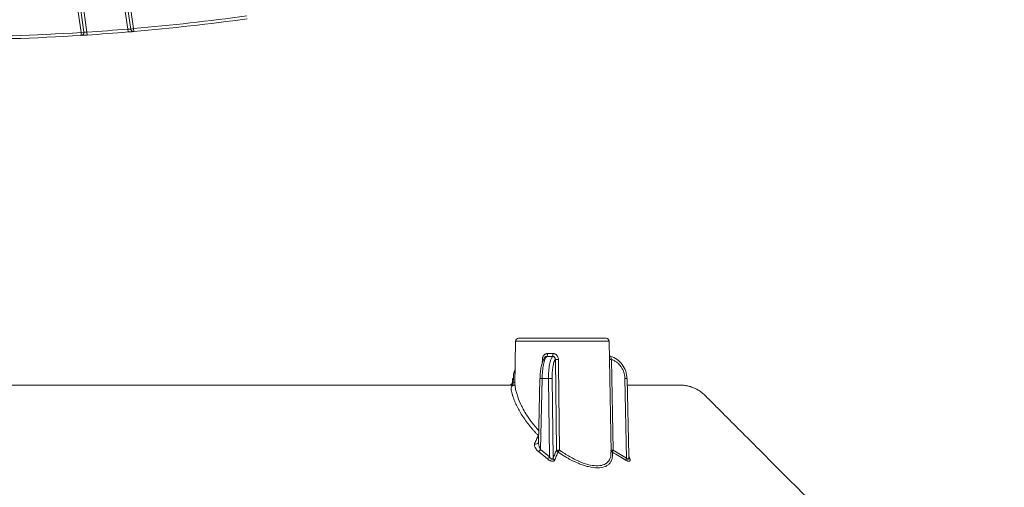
# Model space of a CAD drawing. Header units: millimetres. Extents: x 0 to 420, y 0 to 297.
# Tile 45 of 106: x 98 to 140, y 167 to 187. Entities that reach past the tile are written whole.
import ezdxf

# ---------------------------------------------------------------- set-up
doc = ezdxf.new("R2010")
doc.units = ezdxf.units.MM

msp = doc.modelspace()

# ---------------------------------------------------------------- linework, layer by layer
at = {"color": 7, "linetype": 'Continuous', "lineweight": 15}
for p, q in [((97.82630065, 203.31560027), (100.27310548, 186.29769884)), ((100.39683316, 186.31548819), (97.95002833, 203.33338962)), ((98.07720493, 203.3271912), (100.52338156, 186.31365905)), ((102.27266257, 186.44382221), (99.83280678, 203.41339199)), ((99.95653446, 203.43118134), (102.39845401, 186.44725782)), ((102.52218169, 186.46504717), (100.08026214, 203.4489707)), ((100.39683316, 186.31548819), (100.27310548, 186.29769884)), ((100.2808954, 186.1729418), (100.27310548, 186.29769884)), ((100.53150192, 186.18892309), (100.52338156, 186.31365905)), ((102.28309251, 186.3192581), (102.27266257, 186.44382221)), ((102.41916637, 186.33075047), (102.28309251, 186.3192581)), ((102.40353142, 186.42571378), (102.39595477, 186.44718242)), ((102.52218169, 186.46504717), (102.39845401, 186.44725782)), ((102.52218169, 186.46504717), (102.53294107, 186.34051109)), ((100.48351005, 186.18581102), (100.32735348, 186.17585413)), ((118.870879, 173.10104612), (118.83787665, 171.21031228)), ((122.9578093, 168.36656723), (122.87516746, 173.10104612)), ((120.62257755, 168.44671313), (120.57170126, 172.32140247)), ((122.97377962, 172.32140247), (123.04523069, 168.44671313)), ((118.73851199, 171.50899116), (118.73444397, 171.34426627)), ((118.77509806, 171.50808964), (118.77111573, 171.34668026)), ((118.84922016, 171.23442236), (118.85118339, 171.21007387)), ((119.91218332, 171.50858138), (119.85343177, 168.76031552)), ((119.93976164, 168.46547369), (120.00480894, 171.50808964)), ((120.27889345, 171.50808964), (120.32030377, 168.1531081)), ((120.4319619, 171.50808964), (120.47401298, 168.10120735)), ((123.62297851, 168.10120735), (123.55014536, 171.50808964)), ((123.71339503, 168.20495669), (123.64277098, 171.50858138)), ((120.23411173, 168.06622688), (119.85438172, 168.37859247)), ((119.93976164, 168.46547369), (120.32030377, 168.1531081)), ((122.94575799, 168.27912722), (122.94943113, 168.36641822)), ((123.7154961, 168.1068996), (123.71549982, 168.10687725))]:
    msp.add_line(p, q, dxfattribs=at)
at = {"color": 8, "linetype": 'Continuous', "lineweight": 15}
for p, q in [((122.87516746, 173.10104612), (118.870879, 173.10104612)), ((120.01303438, 172.17134777), (120.01601461, 172.32140247)), ((118.77111573, 171.34668026), (118.84025711, 171.34668026)), ((123.71337641, 168.20577625), (123.76173068, 168.06622688))]:
    msp.add_line(p, q, dxfattribs=at)
at = {"color": 7, "linetype": 'Continuous', "lineweight": 15}
for centre, radius, start, end in [((94.37302399, 280.78867546), 94.8, 274.9378487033, 277.8856263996), ((100.27310548, 186.29769884), 0.125, 273.572949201, 0), ((100.27310548, 186.29769884), 0.125, 0, 8.181818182), ((94.37302399, 280.78867546), 94.8, 273.7247199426, 274.7862983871), ((102.52218169, 186.46504717), 0.125, 188.181818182, 274.937848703), ((94.37302399, 280.78867546), 94.8, 266.4270507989, 273.5729492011), ((118.99586115, 173.09886302), 0.125, 90, 179.000000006), ((122.75018683, 173.09886302), 0.125, 0.999999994, 90), ((120.04690311, 172.55509335), 0.1886432, 327.192441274, 4.820164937), ((120.19693087, 172.55133362), 0.27569805, 339.078022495, 4.079047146), ((122.96725563, 172.57008088), 0.12205924, 228.28023964, 253.775276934), ((120.08000816, 175.58255008), 3.26177543, 268.875828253, 270.062876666), ((120.63733529, 175.32282079), 3.00213587, 268.747274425, 271.252725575), ((122.90929489, 175.62156162), 3.30078911, 269.644019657, 271.11941051), ((118.66116467, 171.33259447), 0.11084965, 281.223808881, 7.30037953), ((120.35542767, 168.51953945), 2.98953001, 88.533024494, 91.466975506), ((119.7502951, 168.82052724), 0.11759604, 236.152133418, 331.370800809), ((119.60303266, 168.71099116), 0.41673161, 307.095383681, 323.903280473), ((119.98500305, 168.3995543), 0.41612776, 306.77220709, 323.684094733), ((120.59831662, 168.12691174), 0.12693349, 191.683353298, 242.501635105), ((123.8746875, 167.94619733), 0.29561042, 148.37397829, 166.676844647)]:
    msp.add_arc(centre, radius, start, end, dxfattribs=at)
at = {"color": 8, "linetype": 'Continuous', "lineweight": 15}
for centre, radius, start, end in [((118.8360787, 174.72567605), 3.21816422, 268.262668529, 268.914243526), ((119.94858176, 169.64082978), 1.86810622, 88.275223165, 91.116429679), ((123.60349799, 170.18229029), 1.32687242, 88.303902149, 92.304445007), ((123.79096048, 168.14512629), 0.08413976, 205.544516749, 249.671883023)]:
    msp.add_arc(centre, radius, start, end, dxfattribs=at)
at = {"color": 7, "linetype": 'Continuous', "lineweight": 15}
for points in [[(107.36206058, 187.00893056), (105.74756725, 186.78531391), (104.1460384, 186.60534144), (102.52218169, 186.46504717)], [(100.27310548, 186.29769884), (96.34204933, 186.05224099), (92.40399865, 186.05224099), (88.47294249, 186.29769884)], [(102.27266257, 186.44382221), (101.68026913, 186.3942202), (101.11659229, 186.35227728), (100.52338156, 186.31365905)], [(120.45445045, 172.45288429), (120.37047695, 172.45246924), (120.28682086, 172.45246917), (120.2054565, 172.45288429)], [(120.23487996, 172.5709437), (120.31250659, 172.5709437), (120.39172019, 172.5709437), (120.47193173, 172.5709437)], [(120.70296881, 172.3214), (120.71826489, 171.0298385), (120.73415675, 169.738277), (120.75064024, 168.4467155)], [(120.27889291, 171.50809027), (120.23321445, 171.50860185), (120.14185751, 171.50962501), (120.05049133, 171.50860185), (120.00480824, 171.50809027)]]:
    msp.add_open_spline(points, degree=3, dxfattribs=at)
for points, knots in [([(100.52338156, 186.31365905), (100.49030106, 186.31405114), (100.45731866, 186.31452058), (100.41057177, 186.31524655), (100.39683316, 186.31548819), (100.39683316, 186.31548819)], [0, 0, 0, 0, 0.5, 0.5, 1, 1, 1, 1]), ([(102.39845401, 186.44725782), (102.39845401, 186.44725782), (102.38478206, 186.44684122), (102.33831842, 186.44552189), (102.30558042, 186.44463502), (102.27266257, 186.44382221)], [0, 0, 0, 0, 0.5, 0.5, 1, 1, 1, 1]), ([(102.53294107, 186.34051109), (102.53249214, 186.3404723), (102.53159839, 186.34039507), (102.52486613, 186.33981366), (102.51250648, 186.33874745), (102.49197779, 186.33697968), (102.4608428, 186.33430773), (102.42291188, 186.33106654), (102.37934144, 186.32736314), (102.33216911, 186.32337486), (102.29939915, 186.32062598), (102.28309251, 186.3192581)], [0, 0, 0, 0, 0.0838690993, 0.1669735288, 0.2507490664, 0.375790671, 0.4998654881, 0.6237294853, 0.7491905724, 0.8751949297, 1, 1, 1, 1]), ([(100.53150192, 186.18892309), (100.49946593, 186.18684717), (100.43558072, 186.18270746), (100.37255368, 186.17870268), (100.35446919, 186.17756455), (100.35442195, 186.17756158)], [0, 0, 0, 0, 0.5008079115, 0.9986960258, 1, 1, 1, 1]), ([(120.87302399, 173.22386302), (120.37518423, 173.22386302), (119.89769708, 173.22386302), (119.19364459, 173.22386302), (118.99586221, 173.22386302), (118.99586115, 173.22386302)], [0, 0, 0, 0, 0.5, 0.5, 1, 1, 1, 1]), ([(122.75018683, 173.22386302), (122.75018576, 173.22386302), (122.55240339, 173.22386302), (121.8483509, 173.22386302), (121.37086374, 173.22386302), (120.87302399, 173.22386302)], [0, 0, 0, 0, 0.5, 0.5, 1, 1, 1, 1]), ([(120.00480824, 171.50809027), (120.00669107, 171.6154963), (120.01289543, 171.71979364), (120.03387548, 171.92205162), (120.04825123, 172.01575791), (120.1022366, 172.26992237), (120.15166815, 172.39468773), (120.2054565, 172.45288393)], [0, 0, 0, 0, 0.25, 0.25, 0.5, 0.5, 1, 1, 1, 1]), ([(120.01601282, 172.3214), (120.01652794, 172.3320769), (120.01755135, 172.35328879), (120.0231894, 172.38457411), (120.03327726, 172.41999764), (120.05004568, 172.45822084), (120.07614191, 172.49647863), (120.10876145, 172.52846798), (120.14739747, 172.55229497), (120.18992697, 172.56822603), (120.21997577, 172.57004266), (120.23487996, 172.5709437)], [0, 0, 0, 0, 0.08440537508, 0.16768878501, 0.25094635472, 0.37683107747, 0.50000135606, 0.62458296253, 0.74970327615, 0.87585290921, 1, 1, 1, 1]), ([(120.2054565, 172.45288393), (120.19875, 172.45263301), (120.18541424, 172.45213407), (120.16612141, 172.4465987), (120.14845866, 172.43803606), (120.13299652, 172.42680811), (120.11276523, 172.40655574), (120.09163405, 172.37095587), (120.08632362, 172.3382055), (120.08359864, 172.3214)], [0, 0, 0, 0, 0.1059824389, 0.2107442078, 0.3125847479, 0.410054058, 0.5021258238, 0.7445212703, 1, 1, 1, 1]), ([(120.4544505, 172.45288396), (120.4022321, 172.39468862), (120.3561746, 172.26992221), (120.30897623, 172.01575801), (120.29709125, 171.92205163), (120.28144964, 171.71979363), (120.27798054, 171.61549631), (120.27889291, 171.50809027)], [0, 0, 0, 0, 0.5, 0.5, 0.75, 0.75, 1, 1, 1, 1]), ([(120.57170269, 172.3214), (120.5718226, 172.32984395), (120.57206019, 172.34657418), (120.56684781, 172.37121348), (120.55742493, 172.39396738), (120.53927875, 172.42032674), (120.50541248, 172.44710794), (120.47192522, 172.45090338), (120.4544505, 172.45288396)], [0, 0, 0, 0, 0.12983278, 0.2572411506, 0.3814946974, 0.501695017, 0.7399685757, 1, 1, 1, 1]), ([(120.47193173, 172.5709437), (120.48221683, 172.57056659), (120.50280026, 172.5698119), (120.53337678, 172.56277495), (120.56762187, 172.54980866), (120.60403778, 172.52849258), (120.63880992, 172.49668543), (120.66683199, 172.45844594), (120.68693356, 172.4154204), (120.70011411, 172.36918517), (120.7020149, 172.33736766), (120.70296881, 172.3214)], [0, 0, 0, 0, 0.0828008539, 0.1657082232, 0.2504849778, 0.3752828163, 0.4995795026, 0.6224133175, 0.7486337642, 0.8738514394, 1, 1, 1, 1]), ([(122.89713178, 172.46636841), (122.89501894, 172.46743622), (122.88943472, 172.47025842), (122.88748015, 172.46881526), (122.8862651, 172.46791814)], [0, 0, 0, 0, 0.3783583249, 1, 1, 1, 1]), ([(122.9375698, 172.45009635), (122.9308634, 172.4521594), (122.91723457, 172.45635196), (122.90363851, 172.46359758), (122.89878445, 172.46566464), (122.89713178, 172.46636841)], [0, 0, 0, 0, 0.3898524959, 0.792261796, 1, 1, 1, 1]), ([(122.93314951, 172.45288393), (122.93430872, 172.45263301), (122.93661378, 172.45213407), (122.94015258, 172.4465987), (122.94356204, 172.43803606), (122.9468489, 172.42680811), (122.95195311, 172.40655574), (122.96032188, 172.37095587), (122.96921506, 172.3382055), (122.9737785, 172.3214)], [0, 0, 0, 0, 0.105982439, 0.2107442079, 0.312584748, 0.4100540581, 0.5021258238, 0.7445212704, 1, 1, 1, 1]), ([(123.63852069, 171.50809027), (123.6363353, 171.6154963), (123.61791798, 171.71979364), (123.54886574, 171.92205162), (123.49952896, 172.01575791), (123.30980799, 172.26992237), (123.13117158, 172.39468773), (122.93314951, 172.45288393)], [0, 0, 0, 0, 0.25, 0.25, 0.5, 0.5, 1, 1, 1, 1]), ([(119.91643336, 171.50809027), (119.91703628, 171.53042876), (119.91823888, 171.57498523), (119.92170237, 171.64127041), (119.92637738, 171.70672181), (119.93432398, 171.79233142), (119.94730255, 171.895584), (119.96747453, 172.00965498), (119.99172454, 172.11208807), (120.01964841, 172.1995323), (120.05033044, 172.2724441), (120.0725245, 172.30510384), (120.08359863, 172.3214)], [0, 0, 0, 0, 0.0625697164, 0.1248018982, 0.1870634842, 0.2497208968, 0.3744280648, 0.4993724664, 0.6238215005, 0.7491638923, 0.8748408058, 1, 1, 1, 1]), ([(120.57170269, 172.3214), (120.56638919, 172.31371735), (120.55577774, 172.29837456), (120.54060071, 172.26926158), (120.52604685, 172.23577483), (120.50771376, 172.18523885), (120.48690509, 172.11208416), (120.46611885, 172.00981845), (120.44975775, 171.89565075), (120.43845004, 171.771939), (120.43181335, 171.64180981), (120.4319129, 171.55267874), (120.4319627, 171.50809027)], [0, 0, 0, 0, 0.0626555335, 0.1251275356, 0.1877911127, 0.2510179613, 0.3761119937, 0.5008085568, 0.6255046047, 0.7504593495, 0.8751654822, 1, 1, 1, 1]), ([(123.5501458, 171.50809027), (123.54920036, 171.53042876), (123.54731457, 171.57498523), (123.53826007, 171.64127041), (123.52463546, 171.70672181), (123.49997843, 171.79233142), (123.4575723, 171.895584), (123.38895184, 172.00965498), (123.30443225, 172.11208807), (123.20532621, 172.1995323), (123.09507778, 172.2724441), (123.01415592, 172.30510384), (122.9737785, 172.3214)], [0, 0, 0, 0, 0.0625697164, 0.1248018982, 0.1870634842, 0.2497208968, 0.3744280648, 0.4993724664, 0.6238215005, 0.7491638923, 0.8748408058, 1, 1, 1, 1]), ([(118.84997267, 171.90330569), (118.83844873, 171.87621811), (118.78782662, 171.75722839), (118.78064489, 171.61665895), (118.77509806, 171.50808964)], [0, 0, 0, 0, 0.2276464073, 1, 1, 1, 1]), ([(118.84947721, 171.87479977), (118.83520365, 171.8407048), (118.78841498, 171.7289416), (118.78055809, 171.59864052), (118.77509806, 171.50808964)], [0, 0, 0, 0, 0.3050643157, 1, 1, 1, 1]), ([(118.83811507, 171.22386489), (118.39798129, 171.22386489), (117.4830707, 171.22386489), (115.91205154, 171.22386489), (114.17243244, 171.22386489), (111.85640121, 171.22386489), (108.9405763, 171.22386489), (105.48806681, 171.22386489), (101.93504625, 171.22386489), (98.377935, 171.22386489), (94.55931292, 171.22386489), (90.42605511, 171.22386489), (85.98546836, 171.22386489), (81.60924445, 171.22386489), (78.0885164, 171.22386489), (75.41638185, 171.22386489), (73.59292739, 171.22386489), (71.92149247, 171.22386489), (70.68682393, 171.22386489), (70.06968759, 171.22386489), (69.90793388, 171.22386489)], [0, 0, 0, 0, 0.0343020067, 0.071303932, 0.1088187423, 0.1477198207, 0.2137553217, 0.2823439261, 0.3526994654, 0.4226675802, 0.4904907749, 0.5754795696, 0.6636986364, 0.7503499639, 0.8335443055, 0.8733755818, 0.9115167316, 0.9491020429, 0.9866594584, 1, 1, 1, 1]), ([(118.73448495, 171.34577874), (118.73248058, 171.33032523), (118.72939986, 171.30657302), (118.7135697, 171.27820488), (118.69743629, 171.25875149), (118.67758578, 171.24310824), (118.64884375, 171.22796849), (118.62501907, 171.22548228), (118.60952008, 171.22386489)], [0, 0, 0, 0, 0.2398007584, 0.3685763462, 0.5000086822, 0.6314017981, 0.760210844, 1, 1, 1, 1]), ([(139.78723664, 157.97386412), (139.23789307, 158.523208), (138.1619544, 159.59914726), (136.62436293, 161.13673451), (135.2394099, 162.52168257), (134.04930571, 163.71180547), (133.03832264, 164.72276829), (132.13655023, 165.62455829), (131.30707722, 166.45402411), (130.49332519, 167.26778734), (129.69291611, 168.06813438), (128.89845543, 168.86283351), (128.17014663, 169.59038622), (127.57005209, 170.19249954), (127.16338858, 170.59480823), (126.90630555, 170.85860664), (126.73098219, 170.98794038), (126.57549243, 171.07377131), (126.40019988, 171.14673188), (126.26744215, 171.18177997), (126.09254692, 171.21327174), (125.92052482, 171.22485208), (125.74404526, 171.22354262), (125.5117234, 171.22406092), (125.2324654, 171.22378772), (124.92020686, 171.22388454), (124.54919639, 171.22386014), (124.13100512, 171.22386597), (123.8063239, 171.22386524), (123.64885811, 171.22386489)], [0, 0, 0, 0, 0.0663576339, 0.1299673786, 0.1857321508, 0.2336518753, 0.2737264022, 0.3078520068, 0.3425819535, 0.3739217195, 0.4061490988, 0.4392640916, 0.4698988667, 0.494090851, 0.5118422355, 0.5188272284, 0.5254447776, 0.5323801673, 0.5402208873, 0.5580859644, 0.5783953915, 0.6009272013, 0.630419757, 0.6631386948, 0.7294721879, 0.8049703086, 0.8736212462, 0.9387080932, 1, 1, 1, 1]), ([(119.8427449, 169.06970217), (119.81570631, 169.09743448), (119.76163023, 169.15289796), (119.68360858, 169.23705716), (119.60786103, 169.32187542), (119.53457558, 169.40742754), (119.42822445, 169.53679668), (119.29582784, 169.7103088), (119.14732081, 169.92853758), (119.01702911, 170.14546158), (118.90507958, 170.36113532), (118.82735837, 170.53862356), (118.78106706, 170.66450277), (118.75694144, 170.73483832), (118.74650916, 170.76972055), (118.74208211, 170.7845232)], [0, 0, 0, 0, 0.0500001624, 0.0999983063, 0.1500446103, 0.2001878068, 0.2504750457, 0.3763689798, 0.5012347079, 0.6269041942, 0.7502144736, 0.8746391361, 0.9371518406, 0.973329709, 1, 1, 1, 1]), ([(119.68479581, 168.72286424), (119.71121133, 168.78156565), (119.76371831, 168.89824835), (119.8165113, 169.01278652), (119.8427449, 169.06970217)], [0, 0, 0, 0, 0.5030857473, 1, 1, 1, 1]), ([(119.85438302, 168.37859361), (119.8438974, 168.38749228), (119.8229598, 168.40526108), (119.79464469, 168.43353599), (119.76884414, 168.46279142), (119.7457444, 168.49314815), (119.72529091, 168.52456576), (119.70511784, 168.56120492), (119.68754509, 168.60206373), (119.67645465, 168.64620181), (119.67342909, 168.68775722), (119.68108951, 168.71141703), (119.68479581, 168.72286424)], [0, 0, 0, 0, 0.0812261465, 0.162191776, 0.2437806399, 0.3268490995, 0.4122012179, 0.5005707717, 0.6267294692, 0.7494066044, 0.8787565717, 1, 1, 1, 1]), ([(119.8587481, 168.80974352), (119.85733307, 168.80232572), (119.85427057, 168.78627168), (119.85303401, 168.75863713), (119.85377204, 168.73840712), (119.85461496, 168.72748844), (119.8546151, 168.72748674)], [0, 0, 0, 0, 0.2860183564, 0.6190181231, 0.9999406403, 1, 1, 1, 1]), ([(120.3203021, 168.15310764), (120.32757405, 168.14169957), (120.34103529, 168.12058189), (120.36316982, 168.09334289), (120.38408916, 168.07272936), (120.4055722, 168.05723495), (120.4288798, 168.04934445), (120.45073488, 168.05496514), (120.4665436, 168.07314811), (120.47134963, 168.09120374), (120.47401248, 168.10120767)], [0, 0, 0, 0, 0.1584699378, 0.2933464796, 0.4062056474, 0.4997431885, 0.6086276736, 0.7167734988, 0.8430749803, 1, 1, 1, 1]), ([(120.47401248, 168.10120767), (120.49883787, 168.15970085), (120.54817806, 168.27595537), (120.5978811, 168.39003467), (120.62257618, 168.44671525)], [0, 0, 0, 0, 0.5031475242, 1, 1, 1, 1]), ([(120.68664784, 168.35982328), (120.66221523, 168.30312307), (120.6130553, 168.18903874), (120.56425437, 168.07279193), (120.53970763, 168.01432008)], [0, 0, 0, 0, 0.497002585, 1, 1, 1, 1]), ([(120.68664784, 168.35982328), (120.68016467, 168.36395829), (120.66818561, 168.37159859), (120.65418134, 168.38484402), (120.64220903, 168.39907946), (120.63311526, 168.41408595), (120.62601144, 168.43059157), (120.62376126, 168.44115299), (120.62257618, 168.44671525)], [0, 0, 0, 0, 0.1966142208, 0.3632869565, 0.4999919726, 0.6900493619, 0.836762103, 1, 1, 1, 1]), ([(120.62257618, 168.44671525), (120.62447875, 168.44657526), (120.62988493, 168.44617749), (120.64859217, 168.4457467), (120.68872179, 168.44588189), (120.72824458, 168.44641383), (120.75064024, 168.44671525)], [0, 0, 0, 0, 0.11091695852, 0.31517193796, 0.61194089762, 1, 1, 1, 1]), ([(120.75064024, 168.44671525), (120.74634616, 168.44045637), (120.73860549, 168.42917389), (120.72837842, 168.41462803), (120.72076305, 168.40425201), (120.71055229, 168.39059002), (120.69847032, 168.37424673), (120.69040791, 168.36441057), (120.68664784, 168.35982328)], [0, 0, 0, 0, 0.1778937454, 0.3206778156, 0.428090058, 0.5004732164, 0.7670358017, 1, 1, 1, 1]), ([(123.01063205, 168.35982328), (123.01238786, 168.34045657), (123.01587627, 168.30197934), (123.01693957, 168.2465499), (123.01486958, 168.19332847), (123.00937322, 168.14244149), (122.99578816, 168.06788106), (122.9648902, 167.97592858), (122.90083795, 167.87553682), (122.81134042, 167.79385788), (122.65580551, 167.71242146), (122.39506426, 167.66878514), (122.06410436, 167.7123898), (121.77837289, 167.79366771), (121.55863277, 167.87525246), (121.3352836, 167.97550731), (121.13983509, 168.07743061), (120.97055243, 168.17547094), (120.82756426, 168.26427717), (120.73394933, 168.32775127), (120.68664784, 168.35982328)], [0, 0, 0, 0, 0.0256415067, 0.0509438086, 0.0759389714, 0.1006601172, 0.1251413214, 0.1887170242, 0.2503206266, 0.3136644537, 0.3753868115, 0.5000452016, 0.6244691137, 0.6861792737, 0.7495285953, 0.8110421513, 0.8745345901, 0.9155683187, 0.9573385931, 1, 1, 1, 1]), ([(120.75064024, 168.44671525), (120.77104756, 168.43191593), (120.81150228, 168.40257831), (120.85263875, 168.37409731), (120.87302399, 168.3599835)], [0, 0, 0, 0, 0.5044484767, 1, 1, 1, 1]), ([(122.95281173, 168.44671525), (122.95273295, 168.44669201), (122.95261438, 168.44665702), (122.95259012, 168.44661263), (122.95264651, 168.44654648), (122.95335777, 168.44641063), (122.95804284, 168.44616875), (122.97279775, 168.44604817), (123.00257255, 168.44613295), (123.02928525, 168.4464976), (123.04522942, 168.44671525)], [0, 0, 0, 0, 0.0291925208, 0.0439376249, 0.0587788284, 0.1190448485, 0.24333269, 0.5006092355, 0.7019256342, 1, 1, 1, 1]), ([(123.01063205, 168.35982328), (123.0035324, 168.36381765), (122.99066916, 168.37105471), (122.97688677, 168.38413689), (122.96447603, 168.40004759), (122.95672784, 168.41670331), (122.95355864, 168.43194724), (122.95276804, 168.44082874), (122.95279871, 168.44496046), (122.95281173, 168.44671525)], [0, 0, 0, 0, 0.2053515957, 0.3720592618, 0.5000527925, 0.7538641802, 0.8783954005, 0.9483531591, 1, 1, 1, 1]), ([(123.04522942, 168.44671525), (123.04183211, 168.44027921), (123.0352215, 168.4277557), (123.02711293, 168.41009018), (123.02060601, 168.39439596), (123.01574408, 168.38082023), (123.01228081, 168.36914939), (123.01117599, 168.36290005), (123.01063205, 168.35982328)], [0, 0, 0, 0, 0.18873919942, 0.367256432, 0.53622521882, 0.69683450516, 0.85074143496, 1, 1, 1, 1]), ([(123.58703433, 168.01432008), (123.49069374, 168.07279193), (123.29916076, 168.18903874), (123.10642314, 168.30312307), (123.01063205, 168.35982328)], [0, 0, 0, 0, 0.502997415, 1, 1, 1, 1]), ([(123.04522942, 168.44671525), (123.14121531, 168.39003467), (123.33440321, 168.27595537), (123.52638366, 168.15970085), (123.62297814, 168.10120767)], [0, 0, 0, 0, 0.4968524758, 1, 1, 1, 1]), ([(123.71551663, 168.10569739), (123.71516378, 168.11285187), (123.71440867, 168.12816232), (123.71169115, 168.14443766), (123.71024351, 168.15310764)], [0, 0, 0, 0, 0.46729392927, 1, 1, 1, 1]), ([(120.53970763, 168.01432008), (120.53665527, 168.00820148), (120.53071565, 167.99629521), (120.51635381, 167.98231594), (120.49487843, 167.97020888), (120.46272411, 167.96332081), (120.41834225, 167.96749231), (120.37006672, 167.98197163), (120.32244231, 168.00473451), (120.2760172, 168.03321892), (120.2483693, 168.05499462), (120.2341114, 168.06622425)], [0, 0, 0, 0, 0.0874099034, 0.1700919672, 0.2500803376, 0.3751667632, 0.499353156, 0.6203496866, 0.7494193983, 0.8707766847, 1, 1, 1, 1]), ([(123.7617319, 168.06622425), (123.76411623, 168.05863179), (123.76877629, 168.04379272), (123.77171364, 168.02372205), (123.77125494, 168.00240165), (123.76415132, 167.98217208), (123.74499386, 167.96758575), (123.71526877, 167.96327583), (123.6764316, 167.97103515), (123.63254171, 167.98814134), (123.60254502, 168.00539734), (123.58703433, 168.01432008)], [0, 0, 0, 0, 0.08686249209, 0.16976841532, 0.2497691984, 0.37860591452, 0.49958991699, 0.62402713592, 0.74958446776, 0.8705151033, 1, 1, 1, 1]), ([(123.62297814, 168.10120767), (123.62965406, 168.09346952), (123.64197042, 168.07919347), (123.66084246, 168.06283915), (123.67757451, 168.05295078), (123.69687706, 168.04910685), (123.71433124, 168.06589874), (123.71508273, 168.0911294), (123.71551663, 168.10569739)], [0, 0, 0, 0, 0.1557649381, 0.2873696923, 0.3999007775, 0.5013553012, 0.7120863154, 1, 1, 1, 1])]:
    msp.add_open_spline(points, degree=3, knots=knots, dxfattribs=at)
at = {"color": 8, "linetype": 'Continuous', "lineweight": 15}
for points, knots in [([(118.74207709, 170.7845116), (118.71961111, 170.86709555), (118.67449098, 171.03295521), (118.68142131, 171.16315899), (118.73736264, 171.21171791), (118.81555988, 171.21519409), (118.83798096, 171.21619079)], [0, 0, 0, 0, 0.29008700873, 0.58260396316, 0.88032227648, 1, 1, 1, 1]), ([(118.7344854, 171.3458721), (118.73494739, 171.34588109), (118.73587139, 171.34589908), (118.74335829, 171.34605088), (118.75472514, 171.34629054), (118.76565111, 171.34655115), (118.77111472, 171.34668147)], [0, 0, 0, 0, 0.2499522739, 0.4999236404, 0.7499331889, 1, 1, 1, 1]), ([(118.85118339, 171.21007387), (118.85058882, 171.17186513), (118.84954073, 171.10451237), (118.90497085, 170.91365063), (118.97960005, 170.65624551), (119.08287311, 170.41496084), (119.21895372, 170.15154667), (119.42456777, 169.79458606), (119.67957337, 169.49108562), (119.86435432, 169.27116457)], [0, 0, 0, 0, 0.121537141, 0.2142405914, 0.3083285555, 0.4948972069, 0.5613661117, 0.6821591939, 1, 1, 1, 1]), ([(119.8546151, 168.72748674), (119.85588401, 168.71503931), (119.85881761, 168.68626203), (119.86896231, 168.63735592), (119.88258603, 168.5911335), (119.89918755, 168.54566644), (119.91621699, 168.50668432), (119.932357, 168.47843552), (119.93976317, 168.46547297)], [0, 0, 0, 0, 0.1440111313, 0.3329400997, 0.5550653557, 0.6667331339, 0.847073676, 1, 1, 1, 1]), ([(120.8730251, 168.35998092), (121.00934942, 168.27183417), (121.26900517, 168.10394182), (121.67672332, 167.91328167), (122.06608136, 167.7913761), (122.41479617, 167.75867799), (122.69049942, 167.82030428), (122.86385947, 167.9671903), (122.94537872, 168.12827901), (122.94567194, 168.24490345), (122.94575799, 168.27912722)], [0, 0, 0, 0, 0.1436762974, 0.2736589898, 0.4091525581, 0.544311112, 0.6761180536, 0.815495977, 0.9458567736, 1, 1, 1, 1])]:
    msp.add_open_spline(points, degree=3, knots=knots, dxfattribs=at)

doc.saveas('drawing.dxf')
